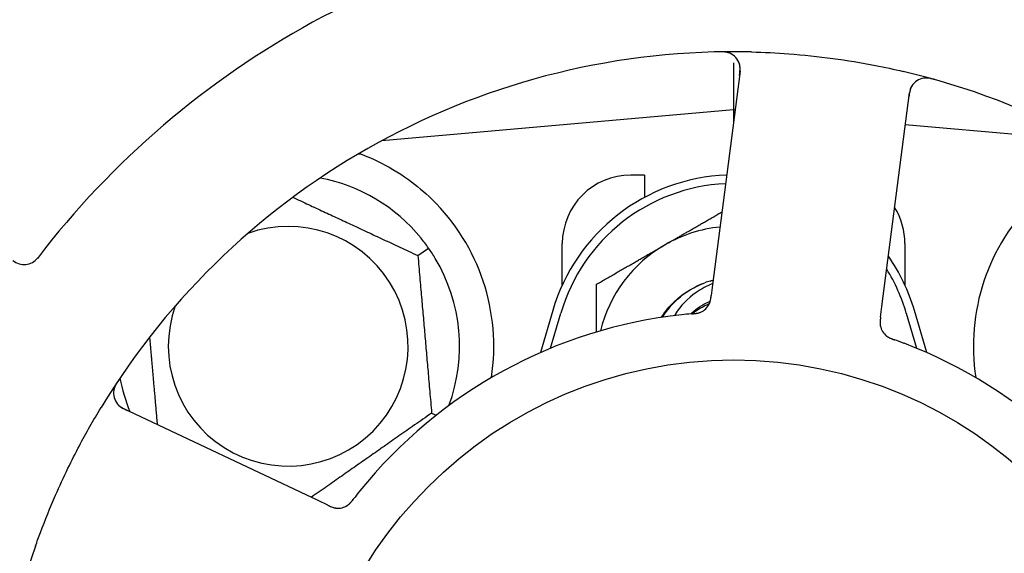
# Model space of a CAD drawing. Header units: inches. Extents: x 18 to 846, y -67 to 561.
# Tile 30 of 256: x 80.212 to 82.009, y 155.197 to 156.171. Entities that reach past the tile are written whole.
import ezdxf

# ---------------------------------------------------------------- set-up
doc = ezdxf.new("R2010")
doc.units = ezdxf.units.IN
doc.header["$LTSCALE"] = 24
doc.header["$MEASUREMENT"] = 0
doc.layers.add('Dimension (ANSI)', color=7, linetype='Continuous', lineweight=25)
doc.layers.add('Visible (ANSI)', color=7, linetype='Continuous', lineweight=30)
doc.styles.add('Note Text (ANSI)', font='tahoma.ttf')
doc.dimstyles.new('SB Fraction-16 (ANSI)', dxfattribs={"dimscale": 24, "dimtxt": 0.125, "dimasz": 0.098425, "dimexe": 0.125, "dimexo": 0.0625, "dimgap": 0.031496, "dimtad": 0, "dimtih": 1, "dimtoh": 1, "dimdec": 4, "dimrnd": 1e-08, "dimzin": 0, "dimdsep": 46, "dimlunit": 5, "dimtxsty": 'Note Text (ANSI)', "dimcen": 0.09, "dimdle": 0.393701, "dimclrd": 256, "dimclre": 256, "dimclrt": 256, "dimadec": 0, "dimazin": 3, "dimtfac": 0.96, "dimtofl": 0, "dimtmove": 0, "dimatfit": 3, "dimfxl": 1, "dimfrac": 2, "dimtolj": 1, "dimtzin": 12, "dimlwd": -1, "dimlwe": -1, "dimarcsym": 0})

# ---------------------------------------------------------------- blocks, each defined once
blk = doc.blocks.new('*D15')
at = {"layer": 'Defpoints', "color": 0, "transparency": 16777216}
for p in [(115.8191, 378.6679), (40.5863, 88.9562), (79.6941, 88.9562)]:
    blk.add_point(p, dxfattribs=at)
at = {"layer": 'Dimension (ANSI)', "transparency": 16777216}
for p, q in [((114.3191, 378.6679), (37.5863, 378.6679)), ((40.5863, 376.3057), (40.5863, 240.4618)), ((40.5863, 91.3184), (40.5863, 235.1622)), ((78.1941, 88.9562), (37.5863, 88.9562))]:
    blk.add_line(p, q, dxfattribs=at)
for points in [[(40.1926, 376.3057), (40.98, 376.3057), (40.5863, 378.6679)], [(40.1926, 91.3184), (40.98, 91.3184), (40.5863, 88.9562)]]:
    blk.add_solid(points, dxfattribs=at)
at = {"layer": 'Dimension (ANSI)', "transparency": 16777216, "insert": (31.4463, 239.7059), "char_height": 3, "attachment_point": 1, "style": 'Note Text (ANSI)'}
blk.add_mtext('\\A1;289 11/16', dxfattribs=at)

msp = doc.modelspace()

# ---------------------------------------------------------------- linework, layer by layer
at = {"layer": 'Visible (ANSI)'}
for p, q in [((81.51486, 156.09214), (81.51486, 156.00615)), ((81.52663, 156.07703), (81.47658, 155.68722)), ((81.78554, 155.64755), (81.83559, 156.03736)), ((81.51486, 156.00615), (80.87288, 155.94998)), ((81.51486, 156.00615), (81.51486, 155.98539)), ((81.5175, 156.00592), (81.51486, 156.00615)), ((82.15685, 155.94998), (81.82807, 155.97874)), ((80.87611, 155.95172), (80.87611, 155.95026)), ((81.35236, 155.8874), (81.32736, 155.8874)), ((81.35236, 155.8874), (81.35236, 155.84656)), ((81.20236, 155.68685), (81.20236, 155.7624)), ((81.82736, 155.7624), (81.82736, 155.68685)), ((80.93883, 155.74047), (80.95835, 155.75414)), ((81.47658, 155.68722), (81.47404, 155.66748)), ((81.18486, 155.6399), (81.16253, 155.56332)), ((81.18111, 155.57125), (81.19986, 155.63552)), ((81.78301, 155.62784), (81.78554, 155.64755)), ((81.82986, 155.63552), (81.84861, 155.57125)), ((81.86719, 155.56332), (81.84486, 155.6399)), ((80.75668, 155.29335), (80.40141, 155.46141)), ((80.96399, 155.4529), (80.97242, 155.44897)), ((80.77464, 155.28486), (80.75668, 155.29335))]:
    msp.add_line(p, q, dxfattribs=at)
msp.add_circle((81.51486, 154.7624), 0.7875, dxfattribs=at)
for centre, radius, start, end in [((81.51486, 154.7624), 1.6, 94.81714, 142.5497), ((81.51486, 154.7624), 1.35, 88.62287, 148.74397), ((81.49563, 156.08101), 0.03125, 352.68342, 90.83549), ((81.51486, 154.7624), 1.35, 16.62287, 76.74397), ((81.86659, 156.03338), 0.03125, 74.53135, 172.68342), ((81.51486, 155.54365), 0.34375, 92.10255, 163.7398), ((81.32736, 155.7624), 0.125, 90, 180), ((80.70236, 155.5749), 0.3125, 39.15807, 79.28378), ((81.51486, 155.54365), 0.32812, 92.55546, 163.7398), ((80.70236, 155.5749), 0.375, 351.21293, 45.72238), ((82.32736, 155.5749), 0.375, 134.27762, 188.78707), ((81.70236, 155.7624), 0.125, 0, 31.69426), ((80.70236, 155.5749), 0.21875, 160.34111, 109.65889), ((81.51486, 155.54365), 0.25, 95.68783, 120), ((81.51486, 155.54365), 0.25, 120, 166.26096), ((80.22049, 155.75516), 0.03125, 229.56477, 322.51231), ((80.70236, 155.5749), 0.3125, 339.72028, 30.84193), ((81.51486, 155.54365), 0.34375, 16.2602, 34.73634), ((81.51486, 155.54365), 0.32812, 16.2602, 31.61609), ((81.51486, 155.54365), 0.15625, 105.94214, 109.71036), ((81.51486, 155.54365), 0.11727, 112.2465, 129.43252), ((81.44231, 155.66574), 0.03125, 293.46904, 335.46837), ((81.51486, 154.7624), 0.875, 96.19111, 141.17573), ((81.81327, 155.61811), 0.03125, 190.67765, 232.13682), ((81.51486, 154.7624), 0.875, 24.19111, 69.17573), ((80.70236, 155.5749), 0.3125, 190.71622, 202.42184), ((80.41478, 155.48966), 0.03125, 146.53135, 244.68342), ((80.79324, 155.31063), 0.03125, 262.67765, 304.13682), ((81.51486, 154.7624), 1.35, 160.62287, 220.74397)]:
    msp.add_arc(centre, radius, start, end, dxfattribs=at)
for points, knots in [([(81.50881, 156.10934), (81.50855, 156.10946), (81.50822, 156.1096), (81.5071, 156.11004), (81.50622, 156.11035), (81.5042, 156.11093), (81.50297, 156.11121), (81.5008, 156.11157), (81.50011, 156.11167), (81.49836, 156.11188), (81.49726, 156.11197), (81.49493, 156.11211), (81.49367, 156.11215), (81.49171, 156.11218), (81.49097, 156.11217), (81.48951, 156.11216), (81.48881, 156.11215), (81.48809, 156.11213)], [0.051298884, 0.051298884, 0.051298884, 0.051298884, 0.057269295, 0.057269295, 0.069785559, 0.069785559, 0.08363266, 0.08363266, 0.08945843, 0.08945843, 0.097820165, 0.097820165, 0.107290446, 0.107290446, 0.113094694, 0.113094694, 0.118968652, 0.118968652, 0.118968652, 0.118968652]), ([(81.54731, 156.11201), (81.57023, 156.11146), (81.59299, 156.11032), (81.64233, 156.10663), (81.6692, 156.10382), (81.72215, 156.09665), (81.74793, 156.09238), (81.79052, 156.08407), (81.80748, 156.08042), (81.82442, 156.07643)], [-0.73118965, -0.73118965, -0.73118965, -0.73118965, -0.55244576, -0.55244576, -0.34137939, -0.34137939, -0.13566771, -0.13566771, 0, 0, 0, 0]), ([(81.52559, 156.06898), (81.52571, 156.06992), (81.52584, 156.07086), (81.52627, 156.07452), (81.52651, 156.07723), (81.52662, 156.08179), (81.52654, 156.08373), (81.52619, 156.08691), (81.52592, 156.08833), (81.52536, 156.09054), (81.5251, 156.09135), (81.5248, 156.0922), (81.52474, 156.09238), (81.52468, 156.09254)], [0, 0, 0, 0, 0.007248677, 0.007248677, 0.028564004, 0.028564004, 0.047482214, 0.047482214, 0.065361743, 0.065361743, 0.076705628, 0.076705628, 0.079955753, 0.079955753, 0.079955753, 0.079955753]), ([(81.88173, 156.06159), (81.88112, 156.06176), (81.88053, 156.06193), (81.87891, 156.06237), (81.87787, 156.06265), (81.87593, 156.06311), (81.87503, 156.06332), (81.8727, 156.06378), (81.87125, 156.06402), (81.86872, 156.06432), (81.86759, 156.06441), (81.86566, 156.06448), (81.86483, 156.06448), (81.86318, 156.06441), (81.86238, 156.06432), (81.86149, 156.0642), (81.8613, 156.06417), (81.86114, 156.06415)], [0, 0, 0, 0, 0.005149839, 0.005149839, 0.013554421, 0.013554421, 0.020527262, 0.020527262, 0.031641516, 0.031641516, 0.041623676, 0.041623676, 0.051235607, 0.051235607, 0.06373445, 0.06373445, 0.067355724, 0.067355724, 0.067355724, 0.067355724]), ([(81.84134, 156.0518), (81.84117, 156.05155), (81.84097, 156.05125), (81.83999, 156.04974), (81.83915, 156.0482), (81.8379, 156.04529), (81.83739, 156.04386), (81.83633, 156.04014), (81.83581, 156.03774), (81.83523, 156.03423), (81.83507, 156.03319), (81.8348, 156.0312), (81.83468, 156.03025), (81.83456, 156.0293)], [0.058736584, 0.058736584, 0.058736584, 0.058736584, 0.064782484, 0.064782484, 0.086145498, 0.086145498, 0.103238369, 0.103238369, 0.123434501, 0.123434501, 0.131598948, 0.131598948, 0.13893919, 0.13893919, 0.13893919, 0.13893919]), ([(80.83346, 155.92623), (80.84426, 155.9222), (80.85529, 155.91748), (80.88341, 155.9039), (80.90304, 155.89253), (80.93676, 155.86819), (80.95118, 155.85605), (80.96416, 155.84338)], [1.39731378, 1.39731378, 1.39731378, 1.39731378, 1.49356897, 1.49356897, 1.66386875, 1.66386875, 1.79881771, 1.79881771, 1.79881771, 1.79881771]), ([(81.38306, 155.62736), (81.38778, 155.6349), (81.39315, 155.64203), (81.39913, 155.64863), (81.41628, 155.66753), (81.43827, 155.68182), (81.46228, 155.69043)], [9.99046979, 9.99046979, 9.99046979, 9.99046979, 10.16152319, 10.16152319, 10.16152319, 10.65156368, 10.65156368, 10.65156368, 10.65156368]), ([(81.38551, 155.62778), (81.38701, 155.63025), (81.38858, 155.63267), (81.39662, 155.64435), (81.40406, 155.65291), (81.42685, 155.67379), (81.4438, 155.68411), (81.46216, 155.69074)], [-0.25639672, -0.25639672, -0.25639672, -0.25639672, -0.23449039, -0.23449039, -0.1487662, -0.1487662, 0, 0, 0, 0]), ([(81.47686, 155.68939), (81.46612, 155.68513), (81.45589, 155.67964), (81.43118, 155.66229), (81.41816, 155.64878), (81.40769, 155.6323), (81.40719, 155.6315), (81.4067, 155.63069)], [-0.61635944, -0.61635944, -0.61635944, -0.61635944, -0.52774982, -0.52774982, -0.38555901, -0.38555901, -0.37828525, -0.37828525, -0.37828525, -0.37828525]), ([(81.43663, 155.63389), (81.43848, 155.63566), (81.44038, 155.63737), (81.45138, 155.64661), (81.46149, 155.65281), (81.47232, 155.65747)], [-2.04013267, -2.04013267, -2.04013267, -2.04013267, -2.02048123, -2.02048123, -1.92997412, -1.92997412, -1.92997412, -1.92997412]), ([(81.47019, 155.65161), (81.47023, 155.65169), (81.47027, 155.65178), (81.4704, 155.65206), (81.4705, 155.65226), (81.47091, 155.65318), (81.47126, 155.65405), (81.47199, 155.65619), (81.47237, 155.65757), (81.473, 155.66043), (81.47326, 155.66192), (81.47359, 155.66407), (81.47368, 155.66475), (81.47382, 155.66577), (81.47387, 155.66611), (81.47395, 155.66678), (81.474, 155.66711), (81.47404, 155.66744)], [0.038929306, 0.038929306, 0.038929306, 0.038929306, 0.040726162, 0.040726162, 0.043941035, 0.043941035, 0.054249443, 0.054249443, 0.066768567, 0.066768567, 0.078206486, 0.078206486, 0.083402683, 0.083402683, 0.086046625, 0.086046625, 0.088630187, 0.088630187, 0.088630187, 0.088630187]), ([(81.47055, 155.65234), (81.47055, 155.65234), (81.47055, 155.65234), (81.47058, 155.65241), (81.47067, 155.65261), (81.47096, 155.65324), (81.47116, 155.65374), (81.4716, 155.65488), (81.47182, 155.65551), (81.47206, 155.65633), (81.47213, 155.65654), (81.47255, 155.65807), (81.47294, 155.65986), (81.47341, 155.66277), (81.47353, 155.66364), (81.47372, 155.665), (81.47378, 155.66547), (81.47391, 155.66644), (81.47397, 155.66694), (81.47404, 155.66744)], [0.028019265, 0.028019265, 0.028019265, 0.028019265, 0.028672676, 0.028672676, 0.033062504, 0.033062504, 0.040781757, 0.040781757, 0.051074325, 0.051074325, 0.054504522, 0.054504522, 0.075062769, 0.075062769, 0.083066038, 0.083066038, 0.087153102, 0.087153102, 0.091266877, 0.091266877, 0.091266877, 0.091266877]), ([(81.43891, 155.63409), (81.43844, 155.63405), (81.43793, 155.63401), (81.43738, 155.63396), (81.4325, 155.63353), (81.42584, 155.63287), (81.4205, 155.63229)], [0.48080563, 0.48080563, 0.48080563, 0.48080563, 0.5329828, 0.5329828, 0.5329828, 1, 1, 1, 1]), ([(81.43895, 155.6341), (81.43925, 155.63412), (81.43955, 155.63415), (81.44035, 155.63422), (81.44086, 155.63427), (81.44244, 155.63442), (81.44353, 155.63453), (81.44579, 155.63482), (81.44697, 155.635), (81.4493, 155.63542), (81.45039, 155.63567), (81.45253, 155.63624), (81.45347, 155.63657), (81.45463, 155.63702), (81.45494, 155.63716), (81.45518, 155.63726)], [0.001596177, 0.001596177, 0.001596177, 0.001596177, 0.00393777, 0.00393777, 0.007842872, 0.007842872, 0.016055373, 0.016055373, 0.025513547, 0.025513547, 0.037191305, 0.037191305, 0.054193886, 0.054193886, 0.061558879, 0.061558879, 0.061558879, 0.061558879]), ([(81.43895, 155.6341), (81.43949, 155.63414), (81.44004, 155.63419), (81.44112, 155.63429), (81.44166, 155.63434), (81.44347, 155.63451), (81.44474, 155.63466), (81.44679, 155.63494), (81.44764, 155.63508), (81.44954, 155.63543), (81.45053, 155.63567), (81.45227, 155.63615), (81.45304, 155.6364), (81.45424, 155.63685), (81.45474, 155.63706), (81.45503, 155.63719), (81.45507, 155.63721), (81.45508, 155.63721), (81.45508, 155.63721), (81.45508, 155.63721)], [0, 0, 0, 0, 0.004180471, 0.004180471, 0.008305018, 0.008305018, 0.018114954, 0.018114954, 0.025612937, 0.025612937, 0.036850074, 0.036850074, 0.047489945, 0.047489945, 0.056089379, 0.056089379, 0.058286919, 0.058286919, 0.058652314, 0.058652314, 0.058652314, 0.058652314]), ([(81.78301, 155.62783), (81.78294, 155.62731), (81.78287, 155.62678), (81.78275, 155.62576), (81.78268, 155.62526), (81.78255, 155.62413), (81.78248, 155.62351), (81.78225, 155.62129), (81.78214, 155.61986), (81.78207, 155.61763), (81.78209, 155.61665), (81.7822, 155.61489), (81.78228, 155.61413), (81.78246, 155.61287), (81.78256, 155.61231), (81.78262, 155.61199), (81.78263, 155.61195), (81.78263, 155.61195), (81.78263, 155.61195), (81.78263, 155.61195)], [0, 0, 0, 0, 0.004355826, 0.004355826, 0.008687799, 0.008687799, 0.014307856, 0.014307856, 0.029588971, 0.029588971, 0.043844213, 0.043844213, 0.054171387, 0.054171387, 0.06195455, 0.06195455, 0.063871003, 0.063871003, 0.063878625, 0.063878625, 0.063878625, 0.063878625]), ([(81.783, 155.62779), (81.78297, 155.6275), (81.78293, 155.6272), (81.78272, 155.62558), (81.78256, 155.62421), (81.78228, 155.62135), (81.78218, 155.61984), (81.78213, 155.61714), (81.78217, 155.61591), (81.78235, 155.61365), (81.78252, 155.61257), (81.78269, 155.61167), (81.78272, 155.61154), (81.78274, 155.61143)], [0, 0, 0, 0, 0.002309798, 0.002309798, 0.012623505, 0.012623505, 0.02433842, 0.02433842, 0.035397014, 0.035397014, 0.047442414, 0.047442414, 0.049661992, 0.049661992, 0.049661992, 0.049661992]), ([(81.7935, 155.59391), (81.79368, 155.59376), (81.79392, 155.59358), (81.79462, 155.59305), (81.79515, 155.59269), (81.79628, 155.59196), (81.79688, 155.5916), (81.79812, 155.59092), (81.79874, 155.5906), (81.80025, 155.58988), (81.80119, 155.58946), (81.8026, 155.58887), (81.80302, 155.5887), (81.80457, 155.58809), (81.80573, 155.58765), (81.80725, 155.5871), (81.80763, 155.58697), (81.80817, 155.58677), (81.80834, 155.58671), (81.80851, 155.58665)], [0.044252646, 0.044252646, 0.044252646, 0.044252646, 0.05067159, 0.05067159, 0.061250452, 0.061250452, 0.07105005, 0.07105005, 0.078610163, 0.078610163, 0.087196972, 0.087196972, 0.090753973, 0.090753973, 0.100050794, 0.100050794, 0.103147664, 0.103147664, 0.104517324, 0.104517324, 0.104517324, 0.104517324]), ([(81.79379, 155.59367), (81.79379, 155.59367), (81.79381, 155.59365), (81.79392, 155.59357), (81.79403, 155.59348), (81.79439, 155.59321), (81.79468, 155.59299), (81.79569, 155.59229), (81.79648, 155.59179), (81.79823, 155.59082), (81.79917, 155.59034), (81.80139, 155.58933), (81.80274, 155.58878), (81.80537, 155.58777), (81.80668, 155.5873), (81.80814, 155.58678), (81.80832, 155.58672), (81.80851, 155.58665)], [0.030853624, 0.030853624, 0.030853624, 0.030853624, 0.032941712, 0.032941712, 0.036385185, 0.036385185, 0.042347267, 0.042347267, 0.055267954, 0.055267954, 0.065838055, 0.065838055, 0.077516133, 0.077516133, 0.087897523, 0.087897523, 0.089364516, 0.089364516, 0.089364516, 0.089364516]), ([(80.39262, 155.51278), (80.39227, 155.51226), (80.39193, 155.51174), (80.39101, 155.51034), (80.39042, 155.50944), (80.38938, 155.50774), (80.38891, 155.50694), (80.38775, 155.50487), (80.38708, 155.50357), (80.386, 155.50125), (80.38557, 155.50021), (80.38491, 155.4984), (80.38466, 155.4976), (80.38421, 155.49601), (80.38404, 155.49522), (80.38388, 155.49434), (80.38385, 155.49415), (80.38383, 155.49399)], [0, 0, 0, 0, 0.005149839, 0.005149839, 0.013554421, 0.013554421, 0.020527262, 0.020527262, 0.031641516, 0.031641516, 0.041623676, 0.041623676, 0.051235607, 0.051235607, 0.06373445, 0.06373445, 0.067355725, 0.067355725, 0.067355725, 0.067355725]), ([(80.38946, 155.47135), (80.38964, 155.47111), (80.38986, 155.47082), (80.39099, 155.46943), (80.3922, 155.46815), (80.39458, 155.46606), (80.39578, 155.46513), (80.399, 155.46297), (80.40112, 155.46174), (80.40428, 155.4601), (80.40522, 155.45963), (80.40702, 155.45876), (80.40789, 155.45835), (80.40876, 155.45794)], [0.058736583, 0.058736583, 0.058736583, 0.058736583, 0.064782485, 0.064782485, 0.086145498, 0.086145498, 0.103238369, 0.103238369, 0.123434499, 0.123434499, 0.131598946, 0.131598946, 0.138939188, 0.138939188, 0.138939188, 0.138939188]), ([(80.24133, 155.21031), (80.24422, 155.21852), (80.24719, 155.2267), (80.25886, 155.25795), (80.26804, 155.2806), (80.28507, 155.31957), (80.29263, 155.33596), (80.30723, 155.36602), (80.31417, 155.37971), (80.33375, 155.41675), (80.34687, 155.43991), (80.3608, 155.46286)], [-0.73117437, -0.73117437, -0.73117437, -0.73117437, -0.66329539, -0.66329539, -0.47009836, -0.47009836, -0.32966499, -0.32966499, -0.20932583, -0.20932583, 0, 0, 0, 0]), ([(80.81015, 155.28434), (80.81034, 155.28447), (80.81059, 155.28464), (80.81131, 155.28515), (80.81182, 155.28554), (80.81286, 155.28639), (80.81339, 155.28685), (80.81442, 155.28782), (80.81491, 155.28831), (80.81607, 155.28952), (80.81676, 155.29029), (80.81775, 155.29144), (80.81805, 155.29179), (80.81911, 155.29307), (80.81988, 155.29405), (80.82087, 155.29532), (80.82112, 155.29564), (80.82147, 155.2961), (80.82158, 155.29624), (80.82169, 155.29638)], [0.044252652, 0.044252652, 0.044252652, 0.044252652, 0.050671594, 0.050671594, 0.061250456, 0.061250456, 0.071050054, 0.071050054, 0.078610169, 0.078610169, 0.087196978, 0.087196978, 0.090753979, 0.090753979, 0.100050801, 0.100050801, 0.10314767, 0.10314767, 0.10451733, 0.10451733, 0.10451733, 0.10451733]), ([(80.81047, 155.28455), (80.81047, 155.28455), (80.81049, 155.28457), (80.8106, 155.28464), (80.81072, 155.28472), (80.81109, 155.28498), (80.81138, 155.28519), (80.81236, 155.28593), (80.81309, 155.28653), (80.81455, 155.28789), (80.81529, 155.28864), (80.81694, 155.29044), (80.81789, 155.29155), (80.81966, 155.29375), (80.82051, 155.29485), (80.82145, 155.29607), (80.82157, 155.29623), (80.82169, 155.29638)], [0.030853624, 0.030853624, 0.030853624, 0.030853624, 0.032941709, 0.032941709, 0.03638518, 0.03638518, 0.042347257, 0.042347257, 0.055267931, 0.055267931, 0.065838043, 0.065838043, 0.077516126, 0.077516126, 0.087897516, 0.087897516, 0.089364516, 0.089364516, 0.089364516, 0.089364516]), ([(80.77464, 155.28486), (80.77512, 155.28463), (80.7756, 155.2844), (80.77653, 155.28396), (80.77699, 155.28375), (80.77803, 155.28327), (80.77859, 155.28301), (80.78063, 155.28211), (80.78196, 155.28157), (80.78406, 155.28081), (80.78499, 155.28052), (80.7867, 155.28009), (80.78745, 155.27993), (80.78871, 155.27971), (80.78927, 155.27963), (80.78959, 155.27959), (80.78964, 155.27958), (80.78964, 155.27958), (80.78964, 155.27958), (80.78964, 155.27958)], [0, 0, 0, 0, 0.004355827, 0.004355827, 0.008687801, 0.008687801, 0.014307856, 0.014307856, 0.029588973, 0.029588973, 0.043844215, 0.043844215, 0.054171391, 0.054171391, 0.061954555, 0.061954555, 0.063871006, 0.063871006, 0.063878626, 0.063878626, 0.063878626, 0.063878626]), ([(80.77468, 155.28484), (80.77495, 155.28471), (80.77522, 155.28458), (80.7767, 155.28389), (80.77795, 155.2833), (80.78058, 155.28216), (80.78199, 155.28159), (80.78454, 155.28071), (80.78572, 155.28037), (80.78793, 155.27985), (80.78901, 155.27967), (80.78992, 155.27956), (80.79005, 155.27954), (80.79016, 155.27953)], [0, 0, 0, 0, 0.002309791, 0.002309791, 0.012623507, 0.012623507, 0.024338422, 0.024338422, 0.035397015, 0.035397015, 0.047442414, 0.047442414, 0.049661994, 0.049661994, 0.049661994, 0.049661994])]:
    msp.add_open_spline(points, degree=3, knots=knots, dxfattribs=at)
for points, weights in [([(80.83033, 155.92597), (80.8319, 155.9261), (80.83346, 155.92623)], [0.999914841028, 0.999914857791, 0.999914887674]), ([(80.71078, 155.84681), (80.82143, 155.79522), (80.93883, 155.74047)], [1.07748863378, 1.18694802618, 1.04422863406]), ([(81.38986, 155.76015), (81.43907, 155.78856), (81.49363, 155.82007)], [1, 1.03200893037, 1.01002889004]), ([(81.26486, 155.68798), (81.33185, 155.72666), (81.38986, 155.76015)], [1, 1.0379548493, 1]), ([(80.93883, 155.74047), (80.95141, 155.59669), (80.96399, 155.4529)], [1.04422863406, 1.20577136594, 1.04422863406]), ([(81.26486, 155.60092), (81.26486, 155.64188), (81.26486, 155.68798)], [1.01840264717, 1.02228011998, 1]), ([(80.46392, 155.43184), (80.45658, 155.51573), (80.4499, 155.59207)], [1.06521891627, 1.14516515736, 1.11819795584]), ([(80.96399, 155.4529), (80.85232, 155.37471), (80.74442, 155.29915)], [1.04422863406, 1.19550179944, 1.06346205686])]:
    msp.add_rational_spline(points, weights, degree=2, dxfattribs=at)
for points in [[(80.95835, 155.75414), (80.95397, 155.76038), (80.94924, 155.76662), (80.94468, 155.77223)], [(80.97067, 155.73511), (80.96696, 155.74131), (80.96271, 155.74789), (80.95835, 155.75414)], [(81.47194, 155.69389), (81.47383, 155.69443), (81.47572, 155.69493), (81.47763, 155.69539)], [(81.47194, 155.69389), (81.4739, 155.69444), (81.47579, 155.69493), (81.47762, 155.69536)], [(81.82593, 155.58024), (81.82034, 155.58236), (81.81315, 155.58499), (81.8085, 155.58665)], [(80.83317, 155.31096), (80.82943, 155.30631), (80.8247, 155.30029), (80.82169, 155.29637)]]:
    msp.add_open_spline(points, degree=3, dxfattribs=at)

# ---------------------------------------------------------------- dimensions: what is measured, and where the dimension line sits
at = {"layer": 'Dimension (ANSI)'}
dim = msp.add_linear_dim(base=(40.58635, 88.95616), p1=(115.81912, 378.66786), p2=(79.69412, 88.95616), angle=270, dimstyle='SB Fraction-16 (ANSI)', override={"dimgap": 0.031496, "dimdec": 4, "dimtol": 0, "dimlim": 0, "dimtp": 0, "dimtm": 0, "dimtdec": 2, "dimatfit": 1}, dxfattribs=at)
dim.commit()
dim.dimension.update_dxf_attribs({"geometry": '*D15', "text_midpoint": (40.58635, 237.81201), "dimtype": 160})

doc.saveas('drawing.dxf')
